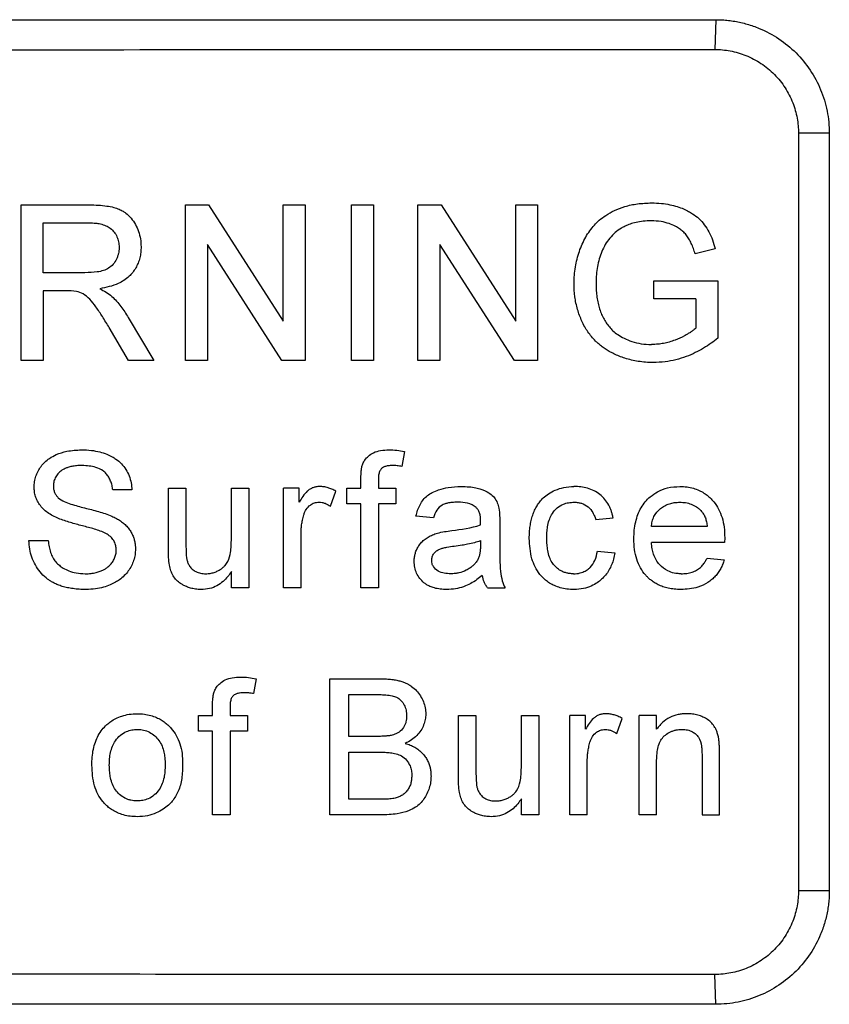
# Model space of a CAD drawing. Header units: millimetres. Extents: x -1111 to 1147, y -743 to 1146.
# Tile 150 of 203: x 786 to 808, y 135 to 161. Entities that reach past the tile are written whole.
import ezdxf

# ---------------------------------------------------------------- set-up
doc = ezdxf.new("R2010")
doc.units = ezdxf.units.MM

msp = doc.modelspace()

# ---------------------------------------------------------------- linework, layer by layer
at = {"color": 7, "linetype": 'Continuous', "lineweight": 25}
for p, q in [((750.579, 160.777), (804.546, 160.777)), ((804.546, 160.777), (804.518, 159.991)), ((806.73, 157.777), (806.73, 137.777)), ((807.544, 157.777), (806.73, 157.777)), ((807.544, 157.777), (807.544, 137.777)), ((786.213, 155.886), (787.996, 155.886)), ((786.213, 151.777), (786.213, 155.886)), ((790.546, 155.886), (791.159, 155.886)), ((790.546, 151.777), (790.546, 155.886)), ((791.159, 155.886), (793.128, 152.82)), ((793.128, 152.82), (793.128, 155.886)), ((793.128, 155.886), (793.707, 155.886)), ((793.707, 155.886), (793.707, 151.777)), ((794.932, 151.777), (794.932, 155.886)), ((794.932, 155.886), (795.511, 155.886)), ((795.511, 155.886), (795.511, 151.777)), ((796.683, 151.777), (796.683, 155.886)), ((796.683, 155.886), (797.296, 155.886)), ((797.296, 155.886), (799.265, 152.82)), ((799.265, 152.82), (799.265, 155.886)), ((799.265, 155.886), (799.844, 155.886)), ((799.844, 155.886), (799.844, 151.777)), ((786.793, 155.412), (788.018, 155.412)), ((786.793, 154.095), (786.793, 155.412)), ((793.095, 151.777), (791.126, 154.843)), ((791.126, 154.843), (791.126, 151.777)), ((799.232, 151.777), (797.263, 154.843)), ((797.263, 154.843), (797.263, 151.777)), ((804.531, 154.728), (804.001, 154.595)), ((787.894, 154.095), (786.793, 154.095)), ((802.913, 153.884), (804.598, 153.884)), ((802.913, 153.41), (802.913, 153.884)), ((804.598, 153.884), (804.598, 152.364)), ((787.386, 153.621), (786.793, 153.621)), ((786.793, 153.621), (786.793, 151.777)), ((804.019, 153.41), (802.913, 153.41)), ((804.019, 153.41), (804.019, 152.631)), ((789.037, 152.911), (789.711, 151.777)), ((789.047, 151.777), (788.535, 152.645)), ((786.793, 151.777), (786.213, 151.777)), ((789.711, 151.777), (789.047, 151.777)), ((791.126, 151.777), (790.546, 151.777)), ((793.707, 151.777), (793.095, 151.777)), ((795.511, 151.777), (794.932, 151.777)), ((797.263, 151.777), (796.683, 151.777)), ((799.844, 151.777), (799.232, 151.777)), ((796.328, 149.373), (796.262, 148.981)), ((795.179, 148.404), (795.179, 148.672)), ((795.64, 148.627), (795.64, 148.404)), ((789.135, 148.358), (788.628, 148.358)), ((790.098, 146.785), (790.098, 148.404)), ((790.098, 148.404), (790.559, 148.404)), ((790.559, 148.404), (790.559, 146.975)), ((791.758, 147.024), (791.758, 148.404)), ((791.758, 148.404), (792.219, 148.404)), ((792.219, 148.404), (792.219, 145.777)), ((793.137, 145.777), (793.137, 148.404)), ((793.552, 148.404), (793.137, 148.404)), ((793.552, 148.038), (793.552, 148.404)), ((794.376, 147.928), (794.52, 148.327)), ((794.81, 147.99), (794.81, 148.404)), ((794.81, 148.404), (795.179, 148.404)), ((795.64, 148.404), (796.101, 148.404)), ((796.101, 148.404), (796.101, 147.99)), ((795.179, 147.99), (794.81, 147.99)), ((795.179, 145.777), (795.179, 147.99)), ((796.101, 147.99), (795.64, 147.99)), ((795.64, 147.99), (795.64, 145.777)), ((797.093, 147.621), (796.632, 147.667)), ((798.845, 147.48), (798.845, 146.918)), ((801.376, 147.575), (801.837, 147.621)), ((793.598, 145.777), (793.598, 147.173)), ((804.322, 147.39), (802.847, 147.39)), ((786.415, 147.022), (786.922, 147.022)), ((798.338, 147.022), (798.335, 146.888)), ((804.781, 146.975), (802.847, 146.975)), ((804.783, 147.094), (804.781, 146.975)), ((801.422, 146.745), (801.883, 146.699)), ((804.317, 146.561), (804.768, 146.514)), ((791.758, 145.777), (791.758, 146.206)), ((792.219, 145.777), (791.758, 145.777)), ((793.598, 145.777), (793.137, 145.777)), ((795.64, 145.777), (795.179, 145.777)), ((798.522, 145.777), (798.983, 145.777)), ((792.412, 143.373), (792.346, 142.981)), ((794.355, 139.777), (794.355, 143.373)), ((794.355, 143.373), (795.701, 143.373)), ((794.862, 142.958), (795.547, 142.958)), ((794.862, 141.851), (794.862, 142.958)), ((791.263, 142.404), (791.263, 142.672)), ((791.724, 142.627), (791.724, 142.404)), ((790.894, 141.99), (790.894, 142.404)), ((790.894, 142.404), (791.263, 142.404)), ((791.724, 142.404), (792.185, 142.404)), ((792.185, 142.404), (792.185, 141.99)), ((797.754, 140.785), (797.754, 142.404)), ((797.754, 142.404), (798.215, 142.404)), ((798.215, 142.404), (798.215, 140.975)), ((799.414, 141.024), (799.414, 142.404)), ((799.414, 142.404), (799.875, 142.404)), ((799.875, 142.404), (799.875, 139.777)), ((801.107, 142.404), (800.692, 142.404)), ((800.692, 139.777), (800.692, 142.404)), ((801.107, 142.038), (801.107, 142.404)), ((801.931, 141.928), (802.075, 142.327)), ((802.524, 139.777), (802.524, 142.404)), ((802.985, 142.404), (802.524, 142.404)), ((802.985, 142.038), (802.985, 142.404)), ((791.263, 141.99), (790.894, 141.99)), ((791.263, 139.777), (791.263, 141.99)), ((792.185, 141.99), (791.724, 141.99)), ((791.724, 141.99), (791.724, 139.777)), ((795.603, 141.851), (794.862, 141.851)), ((794.862, 141.436), (795.655, 141.436)), ((794.862, 140.192), (794.862, 141.436)), ((802.985, 139.777), (802.985, 141.186)), ((804.184, 141.346), (804.184, 139.777)), ((804.645, 139.777), (804.645, 141.385)), ((801.153, 139.777), (801.153, 141.173)), ((795.713, 140.192), (794.862, 140.192)), ((799.414, 139.777), (799.414, 140.206)), ((791.724, 139.777), (791.263, 139.777)), ((795.705, 139.777), (794.355, 139.777)), ((799.875, 139.777), (799.414, 139.777)), ((801.153, 139.777), (800.692, 139.777)), ((802.985, 139.777), (802.524, 139.777)), ((804.184, 139.777), (804.645, 139.777)), ((807.544, 137.777), (806.73, 137.777)), ((804.546, 134.777), (804.518, 135.563)), ((804.546, 134.777), (750.579, 134.777))]:
    msp.add_line(p, q, dxfattribs=at)
for points, knots in [([(804.546, 160.777), (804.602, 160.776), (804.715, 160.774), (804.883, 160.76), (805.049, 160.737), (805.213, 160.704), (805.375, 160.662), (805.536, 160.61), (805.824, 160.5), (806.222, 160.289), (806.678, 159.912), (807.054, 159.457), (807.286, 159.022), (807.418, 158.652), (807.49, 158.366), (807.535, 158.073), (807.541, 157.875), (807.544, 157.777)], [0, 0, 0, 0, 0.0360134, 0.0717479, 0.107316, 0.1428317, 0.1784095, 0.2141633, 0.2502053, 0.3749544, 0.4998216, 0.6245153, 0.7493262, 0.8115972, 0.8742244, 0.9372007, 1, 1, 1, 1]), ([(750.55, 159.963), (759.544, 159.963), (777.533, 159.977), (795.523, 159.991), (804.518, 159.991)], [0, 0, 0, 0, 0.499959, 1, 1, 1, 1]), ([(804.518, 159.991), (804.655, 159.991), (804.937, 159.964), (805.28, 159.864), (805.548, 159.741), (805.743, 159.625), (805.927, 159.489), (806.152, 159.283), (806.388, 158.988), (806.589, 158.594), (806.705, 158.186), (806.73, 157.91), (806.73, 157.777)], [0, 0, 0, 0, 0.118429, 0.24295, 0.307275, 0.372579, 0.438535, 0.504795, 0.635086, 0.762509, 0.884738, 1, 1, 1, 1]), ([(787.996, 155.886), (788.081, 155.885), (788.24, 155.884), (788.459, 155.86), (788.643, 155.827), (788.787, 155.778), (788.893, 155.725), (789.004, 155.652), (789.117, 155.538), (789.23, 155.373), (789.312, 155.187), (789.367, 154.987), (789.372, 154.848), (789.374, 154.778)], [0, 0, 0, 0, 0.125543, 0.234356, 0.326181, 0.401424, 0.459556, 0.50084, 0.597319, 0.695088, 0.795047, 0.896697, 1, 1, 1, 1]), ([(800.805, 153.812), (800.807, 153.885), (800.81, 154.031), (800.837, 154.246), (800.882, 154.456), (800.942, 154.658), (801.017, 154.851), (801.109, 155.033), (801.217, 155.202), (801.337, 155.352), (801.477, 155.492), (801.653, 155.622), (801.879, 155.748), (802.158, 155.853), (802.49, 155.926), (802.729, 155.934), (802.855, 155.939)], [0, 0, 0, 0, 0.065976, 0.130934, 0.194959, 0.258058, 0.320121, 0.381089, 0.44106, 0.500211, 0.553379, 0.618988, 0.696175, 0.785262, 0.886607, 1, 1, 1, 1]), ([(802.855, 155.939), (802.94, 155.937), (803.102, 155.932), (803.328, 155.898), (803.524, 155.846), (803.689, 155.786), (803.823, 155.721), (803.961, 155.64), (804.107, 155.529), (804.251, 155.365), (804.371, 155.173), (804.466, 154.959), (804.509, 154.806), (804.531, 154.728)], [0, 0, 0, 0, 0.113039, 0.214291, 0.303813, 0.381495, 0.447307, 0.501367, 0.593687, 0.689438, 0.789263, 0.892782, 1, 1, 1, 1]), ([(788.018, 155.412), (788.07, 155.411), (788.165, 155.408), (788.31, 155.386), (788.443, 155.344), (788.569, 155.273), (788.669, 155.172), (788.743, 155.048), (788.789, 154.91), (788.793, 154.814), (788.795, 154.766)], [0, 0, 0, 0, 0.136324, 0.249158, 0.382759, 0.499765, 0.62353, 0.749951, 0.875125, 1, 1, 1, 1]), ([(802.844, 155.465), (802.772, 155.463), (802.637, 155.459), (802.449, 155.429), (802.29, 155.383), (802.162, 155.329), (802.027, 155.259), (801.885, 155.159), (801.745, 155.009), (801.624, 154.842), (801.567, 154.716), (801.538, 154.653)], [0, 0, 0, 0, 0.131447, 0.247311, 0.347405, 0.432029, 0.501272, 0.624359, 0.748461, 0.873819, 1, 1, 1, 1]), ([(804.001, 154.595), (803.986, 154.642), (803.957, 154.736), (803.904, 154.869), (803.84, 154.989), (803.768, 155.096), (803.684, 155.183), (803.587, 155.259), (803.465, 155.331), (803.302, 155.4), (803.09, 155.455), (802.931, 155.461), (802.844, 155.465)], [0, 0, 0, 0, 0.0951259, 0.185394, 0.2715131, 0.3531618, 0.4293094, 0.5008325, 0.5864575, 0.6984769, 0.8362378, 1, 1, 1, 1]), ([(788.795, 154.766), (788.794, 154.736), (788.791, 154.683), (788.779, 154.603), (788.757, 154.529), (788.716, 154.429), (788.644, 154.315), (788.524, 154.211), (788.377, 154.146), (788.166, 154.102), (788.001, 154.098), (787.894, 154.095)], [0, 0, 0, 0, 0.069222, 0.124698, 0.187471, 0.249959, 0.37735, 0.499437, 0.614301, 0.749528, 1, 1, 1, 1]), ([(789.374, 154.778), (789.373, 154.729), (789.37, 154.631), (789.344, 154.487), (789.299, 154.349), (789.236, 154.221), (789.157, 154.103), (789.015, 153.948), (788.732, 153.762), (788.451, 153.706), (788.285, 153.673)], [0, 0, 0, 0, 0.085951, 0.171102, 0.255363, 0.338598, 0.421048, 0.503302, 0.704897, 1, 1, 1, 1]), ([(801.538, 154.653), (801.514, 154.589), (801.466, 154.459), (801.42, 154.256), (801.39, 154.046), (801.387, 153.904), (801.385, 153.833)], [0, 0, 0, 0, 0.245151, 0.493538, 0.745146, 1, 1, 1, 1]), ([(788.285, 153.673), (788.341, 153.645), (788.398, 153.616), (788.506, 153.551), (788.556, 153.512), (788.604, 153.471)], [0, 0, 0, 0, 0.5, 0.5, 1, 1, 1, 1]), ([(802.9, 151.724), (802.831, 151.726), (802.697, 151.728), (802.502, 151.752), (802.321, 151.787), (802.153, 151.833), (801.999, 151.888), (801.86, 151.95), (801.736, 152.015), (801.626, 152.084), (801.53, 152.153), (801.448, 152.222), (801.321, 152.34), (801.162, 152.529), (801.004, 152.814), (800.89, 153.127), (800.817, 153.463), (800.809, 153.695), (800.805, 153.812)], [0, 0, 0, 0, 0.062197, 0.12094, 0.176332, 0.228547, 0.277445, 0.322967, 0.365111, 0.403908, 0.439403, 0.471601, 0.500481, 0.595036, 0.69224, 0.792139, 0.894736, 1, 1, 1, 1]), ([(801.385, 153.833), (801.385, 153.775), (801.387, 153.66), (801.404, 153.492), (801.429, 153.33), (801.467, 153.176), (801.517, 153.031), (801.578, 152.896), (801.651, 152.774), (801.735, 152.662), (801.836, 152.556), (801.966, 152.453), (802.134, 152.356), (802.34, 152.273), (802.583, 152.21), (802.759, 152.202), (802.852, 152.198)], [0, 0, 0, 0, 0.07011, 0.138063, 0.203834, 0.267446, 0.32881, 0.387988, 0.445234, 0.500331, 0.555562, 0.621792, 0.699404, 0.788588, 0.888742, 1, 1, 1, 1]), ([(788.535, 152.645), (788.475, 152.743), (788.363, 152.928), (788.195, 153.182), (788.035, 153.392), (787.86, 153.539), (787.731, 153.582), (787.672, 153.602)], [0, 0, 0, 0, 0.261175, 0.491779, 0.692051, 0.860912, 1, 1, 1, 1]), ([(788.604, 153.471), (788.646, 153.43), (788.689, 153.388), (788.768, 153.3), (788.805, 153.254), (788.913, 153.113), (788.976, 153.013), (789.037, 152.911)], [0, 0, 0, 0, 0.25, 0.25, 0.5, 0.5, 1, 1, 1, 1]), ([(804.019, 152.631), (803.993, 152.61), (803.947, 152.57), (803.875, 152.518), (803.8, 152.473), (803.668, 152.4), (803.507, 152.326), (803.322, 152.263), (803.174, 152.227), (803.017, 152.206), (802.911, 152.201), (802.852, 152.198)], [0, 0, 0, 0, 0.080002, 0.143217, 0.209724, 0.285681, 0.500118, 0.627042, 0.748711, 0.860409, 1, 1, 1, 1]), ([(804.598, 152.364), (804.54, 152.319), (804.419, 152.227), (804.223, 152.098), (804.003, 151.979), (803.759, 151.875), (803.493, 151.792), (803.204, 151.734), (803.003, 151.728), (802.9, 151.724)], [0, 0, 0, 0, 0.119117, 0.246153, 0.381134, 0.523979, 0.674694, 0.833401, 1, 1, 1, 1]), ([(786.553, 148.434), (786.555, 148.482), (786.559, 148.579), (786.595, 148.721), (786.653, 148.858), (786.732, 148.985), (786.833, 149.1), (786.965, 149.208), (787.161, 149.309), (787.445, 149.4), (787.673, 149.412), (787.801, 149.419)], [0, 0, 0, 0, 0.080859, 0.162851, 0.245924, 0.329975, 0.415008, 0.501158, 0.617222, 0.783466, 1, 1, 1, 1]), ([(787.801, 149.419), (787.889, 149.416), (788.053, 149.412), (788.276, 149.369), (788.459, 149.31), (788.6, 149.245), (788.733, 149.164), (788.86, 149.054), (788.978, 148.903), (789.063, 148.731), (789.12, 148.548), (789.13, 148.422), (789.135, 148.358)], [0, 0, 0, 0, 0.1378285, 0.2568816, 0.3570307, 0.4384103, 0.5010063, 0.6010648, 0.7009289, 0.800745, 0.9004878, 1, 1, 1, 1]), ([(795.228, 149.048), (795.244, 149.082), (795.28, 149.159), (795.378, 149.262), (795.519, 149.354), (795.707, 149.412), (795.845, 149.416), (795.919, 149.419)], [0, 0, 0, 0, 0.135405, 0.303372, 0.503238, 0.734962, 1, 1, 1, 1]), ([(795.919, 149.419), (795.988, 149.417), (796.056, 149.414), (796.193, 149.398), (796.26, 149.386), (796.328, 149.373)], [0, 0, 0, 0, 0.5, 0.5, 1, 1, 1, 1]), ([(787.822, 149.004), (787.772, 149.003), (787.679, 149.002), (787.553, 148.984), (787.451, 148.958), (787.374, 148.929), (787.291, 148.886), (787.201, 148.817), (787.119, 148.709), (787.068, 148.59), (787.063, 148.508), (787.06, 148.467)], [0, 0, 0, 0, 0.142866, 0.264818, 0.365375, 0.443651, 0.500071, 0.634592, 0.76381, 0.884561, 1, 1, 1, 1]), ([(788.628, 148.358), (788.623, 148.399), (788.613, 148.48), (788.575, 148.594), (788.525, 148.699), (788.457, 148.789), (788.349, 148.887), (788.137, 148.987), (787.943, 148.997), (787.822, 149.004)], [0, 0, 0, 0, 0.106293, 0.209819, 0.309953, 0.40699, 0.500972, 0.68727, 1, 1, 1, 1]), ([(795.179, 148.672), (795.18, 148.735), (795.181, 148.799), (795.191, 148.894), (795.195, 148.925), (795.208, 148.987), (795.218, 149.018), (795.228, 149.048)], [0, 0, 0, 0, 0.5, 0.5, 0.75, 0.75, 1, 1, 1, 1]), ([(796.004, 149.004), (795.967, 149.003), (795.9, 149.001), (795.814, 148.98), (795.753, 148.952), (795.705, 148.91), (795.667, 148.843), (795.642, 148.743), (795.641, 148.668), (795.64, 148.627)], [0, 0, 0, 0, 0.181172, 0.325675, 0.432497, 0.500889, 0.634724, 0.800777, 1, 1, 1, 1]), ([(796.262, 148.981), (796.219, 148.987), (796.177, 148.994), (796.091, 149.002), (796.048, 149.003), (796.004, 149.004)], [0, 0, 0, 0, 0.5, 0.5, 1, 1, 1, 1]), ([(787.06, 148.467), (787.061, 148.438), (787.064, 148.379), (787.089, 148.294), (787.129, 148.215), (787.169, 148.171), (787.189, 148.149)], [0, 0, 0, 0, 0.248412, 0.497737, 0.748343, 1, 1, 1, 1]), ([(787.084, 147.657), (787.036, 147.683), (786.941, 147.734), (786.816, 147.83), (786.714, 147.94), (786.636, 148.06), (786.587, 148.186), (786.557, 148.311), (786.554, 148.394), (786.553, 148.434)], [0, 0, 0, 0, 0.165185, 0.323088, 0.473006, 0.615344, 0.751493, 0.87941, 1, 1, 1, 1]), ([(794.088, 148.451), (794.056, 148.448), (793.997, 148.444), (793.911, 148.421), (793.833, 148.382), (793.738, 148.309), (793.643, 148.192), (793.582, 148.089), (793.552, 148.038)], [0, 0, 0, 0, 0.134203, 0.24952, 0.371843, 0.499623, 0.749277, 1, 1, 1, 1]), ([(794.52, 148.327), (794.483, 148.346), (794.415, 148.381), (794.309, 148.42), (794.201, 148.445), (794.126, 148.449), (794.088, 148.451)], [0, 0, 0, 0, 0.273707, 0.501196, 0.750604, 1, 1, 1, 1]), ([(796.632, 147.667), (796.645, 147.72), (796.671, 147.824), (796.735, 147.971), (796.822, 148.103), (796.931, 148.213), (797.07, 148.3), (797.254, 148.377), (797.509, 148.44), (797.709, 148.447), (797.823, 148.451)], [0, 0, 0, 0, 0.103582, 0.205559, 0.30546, 0.403772, 0.500843, 0.617223, 0.783464, 1, 1, 1, 1]), ([(797.823, 148.451), (797.895, 148.449), (798.026, 148.447), (798.202, 148.422), (798.336, 148.387), (798.462, 148.338), (798.588, 148.27), (798.707, 148.158), (798.784, 148.021), (798.81, 147.923), (798.822, 147.874)], [0, 0, 0, 0, 0.171001, 0.311295, 0.420857, 0.499936, 0.632508, 0.759116, 0.881764, 1, 1, 1, 1]), ([(799.624, 147.081), (799.625, 147.135), (799.627, 147.243), (799.644, 147.401), (799.672, 147.55), (799.712, 147.691), (799.762, 147.823), (799.824, 147.942), (799.899, 148.053), (799.998, 148.162), (800.134, 148.268), (800.317, 148.362), (800.544, 148.437), (800.713, 148.446), (800.803, 148.451)], [0, 0, 0, 0, 0.080335, 0.157706, 0.232032, 0.303568, 0.372347, 0.438021, 0.500565, 0.568351, 0.65255, 0.752155, 0.868173, 1, 1, 1, 1]), ([(801.837, 147.621), (801.83, 147.654), (801.817, 147.713), (801.792, 147.8), (801.76, 147.881), (801.708, 147.989), (801.623, 148.116), (801.492, 148.243), (801.337, 148.343), (801.166, 148.408), (800.986, 148.445), (800.864, 148.449), (800.803, 148.451)], [0, 0, 0, 0, 0.0691, 0.124523, 0.187023, 0.248206, 0.372504, 0.498571, 0.622772, 0.749355, 0.874598, 1, 1, 1, 1]), ([(802.386, 147.068), (802.387, 147.145), (802.391, 147.295), (802.427, 147.511), (802.486, 147.712), (802.571, 147.89), (802.681, 148.047), (802.825, 148.194), (803.021, 148.328), (803.287, 148.433), (803.491, 148.444), (803.6, 148.451)], [0, 0, 0, 0, 0.110771, 0.216259, 0.316376, 0.411289, 0.500851, 0.592825, 0.706661, 0.842284, 1, 1, 1, 1]), ([(803.6, 148.451), (803.663, 148.449), (803.783, 148.445), (803.954, 148.408), (804.104, 148.352), (804.233, 148.283), (804.339, 148.205), (804.426, 148.125), (804.526, 148.014), (804.632, 147.853), (804.72, 147.625), (804.776, 147.368), (804.78, 147.187), (804.783, 147.094)], [0, 0, 0, 0, 0.092481, 0.178065, 0.256717, 0.328398, 0.39321, 0.451214, 0.502298, 0.613388, 0.733397, 0.862253, 1, 1, 1, 1]), ([(787.189, 148.149), (787.284, 148.068), (787.405, 148.025), (787.643, 147.947), (787.764, 147.915), (788.007, 147.855), (788.128, 147.823), (788.369, 147.755), (788.488, 147.715), (788.603, 147.667)], [0, 0, 0, 0, 0.25, 0.25, 0.5, 0.5, 0.75, 0.75, 1, 1, 1, 1]), ([(793.669, 147.699), (793.679, 147.727), (793.697, 147.777), (793.746, 147.872), (793.829, 147.959), (793.929, 148.013), (794.008, 148.031), (794.048, 148.034), (794.07, 148.036)], [0, 0, 0, 0, 0.157075, 0.28404, 0.56951, 0.783653, 0.882278, 1, 1, 1, 1]), ([(794.07, 148.036), (794.098, 148.034), (794.153, 148.031), (794.229, 148.009), (794.304, 147.974), (794.35, 147.944), (794.376, 147.928)], [0, 0, 0, 0, 0.25107, 0.500165, 0.721674, 1, 1, 1, 1]), ([(797.74, 148.036), (797.688, 148.035), (797.596, 148.033), (797.475, 148.013), (797.389, 147.989), (797.284, 147.942), (797.164, 147.825), (797.118, 147.692), (797.093, 147.621)], [0, 0, 0, 0, 0.18321, 0.32774, 0.434358, 0.501492, 0.734645, 1, 1, 1, 1]), ([(798.219, 147.897), (798.153, 147.95), (798.074, 147.987), (797.91, 148.029), (797.825, 148.034), (797.74, 148.036)], [0, 0, 0, 0, 0.5, 0.5, 1, 1, 1, 1]), ([(800.085, 147.093), (800.087, 147.155), (800.09, 147.266), (800.112, 147.437), (800.155, 147.594), (800.232, 147.753), (800.353, 147.891), (800.507, 147.982), (800.661, 148.029), (800.758, 148.034), (800.806, 148.036)], [0, 0, 0, 0, 0.137661, 0.249181, 0.383049, 0.499499, 0.642602, 0.784991, 0.892496, 1, 1, 1, 1]), ([(800.806, 148.036), (800.843, 148.034), (800.909, 148.03), (801.038, 148.002), (801.184, 147.922), (801.29, 147.795), (801.345, 147.674), (801.365, 147.611), (801.376, 147.575)], [0, 0, 0, 0, 0.137856, 0.249415, 0.499318, 0.749555, 0.858241, 1, 1, 1, 1]), ([(802.847, 147.39), (802.852, 147.436), (802.863, 147.527), (802.927, 147.699), (803.046, 147.844), (803.198, 147.946), (803.322, 147.999), (803.457, 148.029), (803.549, 148.033), (803.598, 148.036)], [0, 0, 0, 0, 0.124876, 0.250055, 0.498467, 0.622377, 0.7489, 0.86507, 1, 1, 1, 1]), ([(803.598, 148.036), (803.649, 148.034), (803.752, 148.029), (803.901, 147.988), (804.014, 147.932), (804.095, 147.87), (804.132, 147.835), (804.153, 147.815)], [0, 0, 0, 0, 0.25091, 0.500079, 0.749816, 0.860894, 1, 1, 1, 1]), ([(793.598, 147.173), (793.599, 147.221), (793.601, 147.31), (793.613, 147.44), (793.635, 147.567), (793.657, 147.653), (793.669, 147.699)], [0, 0, 0, 0, 0.271542, 0.5004, 0.732871, 1, 1, 1, 1]), ([(798.338, 147.544), (798.337, 147.581), (798.335, 147.651), (798.314, 147.75), (798.278, 147.835), (798.238, 147.877), (798.219, 147.897)], [0, 0, 0, 0, 0.287218, 0.550052, 0.787318, 1, 1, 1, 1]), ([(804.153, 147.815), (804.166, 147.8), (804.192, 147.771), (804.225, 147.724), (804.251, 147.674), (804.279, 147.606), (804.305, 147.51), (804.316, 147.433), (804.322, 147.39)], [0, 0, 0, 0, 0.133767, 0.24869, 0.367173, 0.497543, 0.721846, 1, 1, 1, 1]), ([(788.337, 147.258), (788.235, 147.3), (788.129, 147.33), (787.918, 147.388), (787.811, 147.415), (787.6, 147.472), (787.494, 147.502), (787.285, 147.57), (787.182, 147.608), (787.084, 147.657)], [0, 0, 0, 0, 0.25, 0.25, 0.5, 0.5, 0.75, 0.75, 1, 1, 1, 1]), ([(788.603, 147.667), (788.643, 147.648), (788.723, 147.61), (788.833, 147.542), (788.932, 147.466), (789.017, 147.381), (789.088, 147.288), (789.143, 147.191), (789.184, 147.091), (789.21, 146.991), (789.225, 146.893), (789.226, 146.829), (789.227, 146.798)], [0, 0, 0, 0, 0.117277, 0.230745, 0.340362, 0.446114, 0.547899, 0.645927, 0.740222, 0.830695, 0.917271, 1, 1, 1, 1]), ([(788.72, 146.773), (788.718, 146.809), (788.713, 146.886), (788.672, 147.001), (788.592, 147.109), (788.476, 147.197), (788.384, 147.237), (788.337, 147.258)], [0, 0, 0, 0, 0.164434, 0.346618, 0.546474, 0.76412, 1, 1, 1, 1]), ([(796.586, 146.473), (796.587, 146.505), (796.588, 146.57), (796.607, 146.668), (796.641, 146.768), (796.691, 146.866), (796.759, 146.96), (796.845, 147.046), (796.951, 147.117), (797.068, 147.177), (797.153, 147.205), (797.197, 147.219)], [0, 0, 0, 0, 0.090725, 0.186532, 0.287503, 0.393419, 0.504561, 0.620726, 0.74199, 0.868505, 1, 1, 1, 1]), ([(797.197, 147.219), (797.259, 147.235), (797.321, 147.249), (797.448, 147.269), (797.512, 147.277), (797.575, 147.285)], [0, 0, 0, 0, 0.5, 0.5, 1, 1, 1, 1]), ([(787.921, 145.731), (787.861, 145.732), (787.747, 145.733), (787.583, 145.75), (787.433, 145.776), (787.3, 145.81), (787.182, 145.852), (787.081, 145.897), (786.996, 145.945), (786.926, 145.991), (786.826, 146.067), (786.704, 146.19), (786.578, 146.375), (786.486, 146.58), (786.428, 146.797), (786.419, 146.947), (786.415, 147.022)], [0, 0, 0, 0, 0.07981, 0.15364, 0.221417, 0.283029, 0.338547, 0.388115, 0.431836, 0.469454, 0.500881, 0.600142, 0.699738, 0.799744, 0.899822, 1, 1, 1, 1]), ([(786.922, 147.022), (786.929, 146.967), (786.942, 146.862), (786.984, 146.712), (787.04, 146.575), (787.119, 146.459), (787.215, 146.367), (787.33, 146.287), (787.478, 146.214), (787.673, 146.156), (787.819, 146.149), (787.899, 146.146)], [0, 0, 0, 0, 0.11141, 0.217235, 0.318219, 0.412762, 0.501702, 0.588336, 0.700535, 0.837647, 1, 1, 1, 1]), ([(790.559, 146.975), (790.56, 146.898), (790.561, 146.821), (790.566, 146.667), (790.57, 146.59), (790.586, 146.514)], [0, 0, 0, 0, 0.5, 0.5, 1, 1, 1, 1]), ([(791.083, 146.146), (791.123, 146.148), (791.199, 146.151), (791.306, 146.179), (791.399, 146.218), (791.477, 146.264), (791.542, 146.313), (791.592, 146.364), (791.674, 146.467), (791.751, 146.692), (791.755, 146.902), (791.758, 147.024)], [0, 0, 0, 0, 0.094444, 0.181306, 0.260932, 0.332879, 0.396927, 0.453224, 0.502033, 0.709764, 1, 1, 1, 1]), ([(797.644, 146.878), (797.712, 146.887), (797.829, 146.903), (798.009, 146.934), (798.173, 146.969), (798.286, 147.005), (798.338, 147.022)], [0, 0, 0, 0, 0.290844, 0.500224, 0.771454, 1, 1, 1, 1]), ([(798.845, 146.918), (798.846, 146.789), (798.847, 146.553), (798.855, 146.231), (798.897, 145.974), (798.957, 145.836), (798.983, 145.777)], [0, 0, 0, 0, 0.333479, 0.611318, 0.833117, 1, 1, 1, 1]), ([(800.804, 145.731), (800.74, 145.733), (800.618, 145.737), (800.444, 145.772), (800.293, 145.828), (800.164, 145.896), (800.058, 145.972), (799.973, 146.05), (799.823, 146.22), (799.652, 146.562), (799.634, 146.899), (799.624, 147.081)], [0, 0, 0, 0, 0.094497, 0.181459, 0.260923, 0.332781, 0.397041, 0.453793, 0.503087, 0.73261, 1, 1, 1, 1]), ([(800.788, 146.146), (800.753, 146.147), (800.69, 146.15), (800.596, 146.167), (800.508, 146.198), (800.409, 146.25), (800.309, 146.33), (800.217, 146.447), (800.15, 146.593), (800.11, 146.752), (800.09, 146.921), (800.087, 147.033), (800.085, 147.093)], [0, 0, 0, 0, 0.077641, 0.142438, 0.214315, 0.285486, 0.392228, 0.500039, 0.61679, 0.750067, 0.865197, 1, 1, 1, 1]), ([(803.625, 145.731), (803.567, 145.732), (803.456, 145.735), (803.297, 145.762), (803.154, 145.8), (803.028, 145.853), (802.921, 145.914), (802.831, 145.978), (802.758, 146.043), (802.661, 146.143), (802.55, 146.299), (802.453, 146.53), (802.394, 146.791), (802.388, 146.974), (802.386, 147.068)], [0, 0, 0, 0, 0.083804, 0.161592, 0.233331, 0.298923, 0.35848, 0.411995, 0.459444, 0.500816, 0.613769, 0.73461, 0.863318, 1, 1, 1, 1]), ([(803.632, 146.146), (803.599, 146.147), (803.538, 146.15), (803.418, 146.167), (803.248, 146.227), (803.08, 146.351), (802.965, 146.512), (802.902, 146.654), (802.864, 146.811), (802.853, 146.917), (802.847, 146.975)], [0, 0, 0, 0, 0.078305, 0.142639, 0.285765, 0.499179, 0.620647, 0.749076, 0.862751, 1, 1, 1, 1]), ([(787.899, 146.146), (787.951, 146.147), (788.048, 146.149), (788.182, 146.175), (788.292, 146.209), (788.38, 146.247), (788.464, 146.296), (788.547, 146.362), (788.624, 146.453), (788.677, 146.556), (788.714, 146.663), (788.718, 146.737), (788.72, 146.773)], [0, 0, 0, 0, 0.13517, 0.252869, 0.352871, 0.435446, 0.500722, 0.606227, 0.708556, 0.808754, 0.905897, 1, 1, 1, 1]), ([(789.227, 146.798), (789.225, 146.747), (789.22, 146.646), (789.182, 146.497), (789.123, 146.352), (789.04, 146.216), (788.934, 146.092), (788.819, 145.995), (788.694, 145.915), (788.554, 145.846), (788.376, 145.785), (788.161, 145.738), (788.004, 145.733), (787.921, 145.731)], [0, 0, 0, 0, 0.07975, 0.161091, 0.243916, 0.328248, 0.414422, 0.501857, 0.567716, 0.65053, 0.750459, 0.866941, 1, 1, 1, 1]), ([(790.124, 146.371), (790.113, 146.439), (790.105, 146.508), (790.099, 146.646), (790.099, 146.715), (790.098, 146.785)], [0, 0, 0, 0, 0.5, 0.5, 1, 1, 1, 1]), ([(797.047, 146.499), (797.048, 146.517), (797.05, 146.549), (797.06, 146.597), (797.08, 146.64), (797.114, 146.694), (797.173, 146.754), (797.257, 146.799), (797.351, 146.828), (797.478, 146.856), (797.579, 146.87), (797.644, 146.878)], [0, 0, 0, 0, 0.067802, 0.124599, 0.184248, 0.249781, 0.370974, 0.499615, 0.60973, 0.749796, 1, 1, 1, 1]), ([(798.335, 146.888), (798.334, 146.853), (798.333, 146.79), (798.325, 146.711), (798.314, 146.653), (798.3, 146.592), (798.28, 146.551), (798.267, 146.523)], [0, 0, 0, 0, 0.27857, 0.501285, 0.637382, 0.750722, 1, 1, 1, 1]), ([(800.788, 146.146), (800.819, 146.146), (800.878, 146.148), (800.961, 146.164), (801.034, 146.187), (801.097, 146.215), (801.15, 146.247), (801.194, 146.279), (801.274, 146.352), (801.373, 146.504), (801.405, 146.661), (801.422, 146.745)], [0, 0, 0, 0, 0.095413, 0.1829966, 0.2626166, 0.3344292, 0.3984873, 0.4546709, 0.5029489, 0.7354585, 1, 1, 1, 1]), ([(801.883, 146.699), (801.873, 146.644), (801.854, 146.535), (801.8, 146.38), (801.73, 146.237), (801.641, 146.108), (801.537, 145.998), (801.412, 145.899), (801.253, 145.811), (801.045, 145.743), (800.888, 145.735), (800.804, 145.731)], [0, 0, 0, 0, 0.104886, 0.207453, 0.307577, 0.405331, 0.500899, 0.592127, 0.705624, 0.841516, 1, 1, 1, 1]), ([(790.586, 146.514), (790.594, 146.487), (790.61, 146.429), (790.657, 146.344), (790.727, 146.262), (790.825, 146.196), (790.948, 146.153), (791.037, 146.148), (791.083, 146.146)], [0, 0, 0, 0, 0.1269235, 0.2697556, 0.4289204, 0.6028678, 0.7934529, 1, 1, 1, 1]), ([(797.446, 145.731), (797.387, 145.732), (797.277, 145.734), (797.128, 145.766), (797.006, 145.807), (796.913, 145.857), (796.82, 145.924), (796.726, 146.021), (796.643, 146.159), (796.593, 146.313), (796.588, 146.42), (796.586, 146.473)], [0, 0, 0, 0, 0.137387, 0.256415, 0.356581, 0.437837, 0.500581, 0.625404, 0.75016, 0.874948, 1, 1, 1, 1]), ([(797.551, 146.146), (797.494, 146.148), (797.379, 146.152), (797.213, 146.207), (797.103, 146.306), (797.052, 146.412), (797.049, 146.47), (797.047, 146.499)], [0, 0, 0, 0, 0.249221, 0.499051, 0.748326, 0.873948, 1, 1, 1, 1]), ([(798.267, 146.523), (798.248, 146.493), (798.211, 146.433), (798.138, 146.358), (798.054, 146.294), (797.933, 146.221), (797.8, 146.172), (797.661, 146.15), (797.59, 146.147), (797.551, 146.146)], [0, 0, 0, 0, 0.124815, 0.248983, 0.36761, 0.499794, 0.749637, 0.861895, 1, 1, 1, 1]), ([(804.768, 146.514), (804.756, 146.475), (804.732, 146.396), (804.678, 146.284), (804.613, 146.177), (804.535, 146.079), (804.444, 145.991), (804.297, 145.882), (804.028, 145.755), (803.777, 145.74), (803.625, 145.731)], [0, 0, 0, 0, 0.0821883, 0.1649338, 0.2481548, 0.3319502, 0.4162597, 0.5010677, 0.6970042, 1, 1, 1, 1]), ([(803.632, 146.146), (803.682, 146.148), (803.78, 146.151), (803.919, 146.184), (804.04, 146.236), (804.14, 146.307), (804.217, 146.389), (804.274, 146.475), (804.303, 146.533), (804.317, 146.561)], [0, 0, 0, 0, 0.1775048, 0.3436985, 0.4974508, 0.6394082, 0.7710418, 0.8914222, 1, 1, 1, 1]), ([(790.959, 145.731), (790.909, 145.733), (790.815, 145.736), (790.685, 145.765), (790.576, 145.803), (790.488, 145.845), (790.397, 145.899), (790.303, 145.976), (790.219, 146.092), (790.158, 146.226), (790.136, 146.322), (790.124, 146.371)], [0, 0, 0, 0, 0.130065, 0.244932, 0.345046, 0.430253, 0.500071, 0.619144, 0.742364, 0.8696, 1, 1, 1, 1]), ([(791.758, 146.206), (791.728, 146.16), (791.664, 146.065), (791.538, 145.934), (791.378, 145.822), (791.18, 145.743), (791.035, 145.735), (790.959, 145.731)], [0, 0, 0, 0, 0.169189, 0.353856, 0.553508, 0.768949, 1, 1, 1, 1]), ([(798.384, 146.1), (798.336, 146.063), (798.239, 145.986), (798.075, 145.882), (797.887, 145.798), (797.674, 145.74), (797.523, 145.734), (797.446, 145.731)], [0, 0, 0, 0, 0.174797, 0.362221, 0.561951, 0.774724, 1, 1, 1, 1]), ([(798.522, 145.777), (798.505, 145.801), (798.487, 145.825), (798.457, 145.876), (798.444, 145.902), (798.41, 145.984), (798.395, 146.041), (798.384, 146.1)], [0, 0, 0, 0, 0.25, 0.25, 0.5, 0.5, 1, 1, 1, 1]), ([(791.312, 143.048), (791.328, 143.082), (791.364, 143.159), (791.462, 143.262), (791.603, 143.354), (791.791, 143.412), (791.929, 143.416), (792.003, 143.419)], [0, 0, 0, 0, 0.135405, 0.303372, 0.503238, 0.734962, 1, 1, 1, 1]), ([(792.003, 143.419), (792.072, 143.417), (792.14, 143.414), (792.277, 143.398), (792.344, 143.386), (792.412, 143.373)], [0, 0, 0, 0, 0.5, 0.5, 1, 1, 1, 1]), ([(795.701, 143.373), (795.753, 143.372), (795.852, 143.371), (795.993, 143.357), (796.119, 143.338), (796.23, 143.311), (796.324, 143.279), (796.403, 143.243), (796.466, 143.207), (796.55, 143.151), (796.652, 143.061), (796.755, 142.922), (796.831, 142.769), (796.883, 142.607), (796.888, 142.496), (796.891, 142.44)], [0, 0, 0, 0, 0.091197, 0.174168, 0.249005, 0.315784, 0.374335, 0.424772, 0.467117, 0.501306, 0.603433, 0.704233, 0.804335, 0.90286, 1, 1, 1, 1]), ([(791.263, 142.672), (791.263, 142.735), (791.265, 142.799), (791.275, 142.894), (791.279, 142.925), (791.292, 142.987), (791.302, 143.018), (791.312, 143.048)], [0, 0, 0, 0, 0.5, 0.5, 0.75, 0.75, 1, 1, 1, 1]), ([(792.088, 143.004), (792.051, 143.003), (791.984, 143.001), (791.898, 142.98), (791.837, 142.952), (791.789, 142.91), (791.751, 142.843), (791.726, 142.743), (791.725, 142.668), (791.724, 142.627)], [0, 0, 0, 0, 0.181172, 0.325675, 0.432497, 0.500889, 0.634724, 0.800777, 1, 1, 1, 1]), ([(792.346, 142.981), (792.303, 142.987), (792.261, 142.994), (792.175, 143.002), (792.132, 143.003), (792.088, 143.004)], [0, 0, 0, 0, 0.5, 0.5, 1, 1, 1, 1]), ([(795.547, 142.958), (795.604, 142.957), (795.701, 142.956), (795.854, 142.948), (795.99, 142.93), (796.13, 142.89), (796.245, 142.806), (796.327, 142.684), (796.377, 142.542), (796.381, 142.445), (796.383, 142.396)], [0, 0, 0, 0, 0.145553, 0.249751, 0.393563, 0.499804, 0.620438, 0.749676, 0.874537, 1, 1, 1, 1]), ([(788.472, 142.162), (788.506, 142.19), (788.579, 142.25), (788.712, 142.328), (788.874, 142.396), (789.066, 142.443), (789.204, 142.448), (789.276, 142.451)], [0, 0, 0, 0, 0.151294, 0.326927, 0.526986, 0.751357, 1, 1, 1, 1]), ([(789.276, 142.451), (789.338, 142.448), (789.458, 142.444), (789.628, 142.41), (789.777, 142.357), (789.906, 142.291), (790.012, 142.217), (790.099, 142.141), (790.202, 142.033), (790.312, 141.875), (790.408, 141.65), (790.466, 141.396), (790.471, 141.219), (790.473, 141.127)], [0, 0, 0, 0, 0.092816, 0.178559, 0.25714, 0.328623, 0.393196, 0.450396, 0.500641, 0.614788, 0.73557, 0.864098, 1, 1, 1, 1]), ([(796.383, 142.396), (796.381, 142.341), (796.378, 142.259), (796.342, 142.155), (796.29, 142.058), (796.212, 141.978), (796.116, 141.924), (796.064, 141.905), (796.036, 141.894)], [0, 0, 0, 0, 0.24802, 0.369981, 0.498772, 0.748483, 0.8601, 1, 1, 1, 1]), ([(796.891, 142.44), (796.888, 142.393), (796.883, 142.295), (796.838, 142.148), (796.765, 142.003), (796.657, 141.869), (796.517, 141.753), (796.407, 141.696), (796.351, 141.667)], [0, 0, 0, 0, 0.142888, 0.295395, 0.457361, 0.628578, 0.809529, 1, 1, 1, 1]), ([(801.644, 142.451), (801.612, 142.448), (801.553, 142.444), (801.466, 142.421), (801.388, 142.382), (801.293, 142.309), (801.198, 142.192), (801.138, 142.089), (801.107, 142.038)], [0, 0, 0, 0, 0.1342032, 0.2495204, 0.3718431, 0.4996227, 0.7492767, 1, 1, 1, 1]), ([(802.075, 142.327), (802.038, 142.346), (801.971, 142.381), (801.864, 142.42), (801.757, 142.445), (801.682, 142.449), (801.644, 142.451)], [0, 0, 0, 0, 0.273707, 0.501196, 0.750604, 1, 1, 1, 1]), ([(803.785, 142.451), (803.742, 142.449), (803.664, 142.446), (803.509, 142.424), (803.327, 142.361), (803.167, 142.251), (803.059, 142.137), (803.012, 142.073), (802.985, 142.038)], [0, 0, 0, 0, 0.138121, 0.248777, 0.49818, 0.748037, 0.858944, 1, 1, 1, 1]), ([(804.621, 141.815), (804.612, 141.85), (804.597, 141.915), (804.565, 142.006), (804.518, 142.104), (804.445, 142.205), (804.335, 142.299), (804.208, 142.368), (804.073, 142.416), (803.93, 142.446), (803.834, 142.449), (803.785, 142.451)], [0, 0, 0, 0, 0.0928933, 0.1755427, 0.248734, 0.3755968, 0.4989933, 0.6213746, 0.7492554, 0.8741645, 1, 1, 1, 1]), ([(788.076, 141.091), (788.078, 141.162), (788.081, 141.303), (788.111, 141.509), (788.163, 141.702), (788.241, 141.878), (788.341, 142.036), (788.429, 142.12), (788.472, 142.162)], [0, 0, 0, 0, 0.182303, 0.35865, 0.528115, 0.690909, 0.848518, 1, 1, 1, 1]), ([(788.537, 141.092), (788.538, 141.149), (788.54, 141.261), (788.567, 141.428), (788.613, 141.592), (788.697, 141.749), (788.822, 141.888), (788.976, 141.98), (789.131, 142.029), (789.228, 142.033), (789.276, 142.036)], [0, 0, 0, 0, 0.125108, 0.249781, 0.375197, 0.500141, 0.642598, 0.785151, 0.892549, 1, 1, 1, 1]), ([(789.276, 142.036), (789.307, 142.034), (789.362, 142.032), (789.472, 142.015), (789.653, 141.947), (789.868, 141.756), (789.974, 141.499), (790.006, 141.279), (790.01, 141.168), (790.012, 141.106)], [0, 0, 0, 0, 0.068951, 0.125219, 0.25068, 0.499435, 0.749313, 0.860516, 1, 1, 1, 1]), ([(801.225, 141.699), (801.234, 141.727), (801.252, 141.777), (801.302, 141.872), (801.385, 141.959), (801.485, 142.013), (801.563, 142.031), (801.604, 142.034), (801.626, 142.036)], [0, 0, 0, 0, 0.157075, 0.28404, 0.56951, 0.783653, 0.882278, 1, 1, 1, 1]), ([(801.626, 142.036), (801.653, 142.034), (801.708, 142.031), (801.785, 142.009), (801.859, 141.974), (801.906, 141.944), (801.931, 141.928)], [0, 0, 0, 0, 0.25107, 0.500165, 0.721674, 1, 1, 1, 1]), ([(802.985, 141.186), (802.986, 141.242), (802.989, 141.344), (803.008, 141.501), (803.044, 141.646), (803.11, 141.785), (803.215, 141.896), (803.327, 141.962), (803.426, 142.001), (803.497, 142.022), (803.575, 142.033), (803.627, 142.035), (803.657, 142.036)], [0, 0, 0, 0, 0.136361, 0.247496, 0.383221, 0.496468, 0.616575, 0.748076, 0.809102, 0.873825, 0.927283, 1, 1, 1, 1]), ([(803.657, 142.036), (803.705, 142.033), (803.8, 142.028), (803.924, 141.98), (804.023, 141.913), (804.126, 141.796), (804.169, 141.643), (804.181, 141.478), (804.183, 141.394), (804.184, 141.346)], [0, 0, 0, 0, 0.1426105, 0.2857125, 0.3954016, 0.4997926, 0.7491913, 0.8535942, 1, 1, 1, 1]), ([(796.036, 141.894), (796.017, 141.888), (795.982, 141.878), (795.924, 141.869), (795.872, 141.863), (795.805, 141.856), (795.718, 141.852), (795.646, 141.852), (795.603, 141.851)], [0, 0, 0, 0, 0.135725, 0.24898, 0.40247, 0.499134, 0.708579, 1, 1, 1, 1]), ([(804.645, 141.385), (804.644, 141.426), (804.643, 141.498), (804.641, 141.61), (804.636, 141.713), (804.625, 141.784), (804.621, 141.815)], [0, 0, 0, 0, 0.290855, 0.500241, 0.778655, 1, 1, 1, 1]), ([(796.351, 141.667), (796.395, 141.653), (796.481, 141.625), (796.601, 141.566), (796.708, 141.495), (796.801, 141.41), (796.877, 141.317), (796.937, 141.217), (796.982, 141.114), (797.01, 141.01), (797.026, 140.907), (797.028, 140.84), (797.029, 140.807)], [0, 0, 0, 0, 0.11631, 0.229014, 0.337853, 0.443089, 0.544972, 0.643291, 0.737886, 0.828834, 0.916202, 1, 1, 1, 1]), ([(801.153, 141.173), (801.155, 141.221), (801.157, 141.31), (801.169, 141.44), (801.191, 141.567), (801.213, 141.653), (801.225, 141.699)], [0, 0, 0, 0, 0.271542, 0.5004, 0.732871, 1, 1, 1, 1]), ([(795.655, 141.436), (795.71, 141.435), (795.811, 141.433), (795.961, 141.421), (796.107, 141.397), (796.258, 141.339), (796.39, 141.229), (796.475, 141.089), (796.517, 140.947), (796.52, 140.858), (796.522, 140.814)], [0, 0, 0, 0, 0.13574, 0.247403, 0.370907, 0.49651, 0.639742, 0.783588, 0.891689, 1, 1, 1, 1]), ([(789.276, 139.731), (789.212, 139.733), (789.088, 139.737), (788.913, 139.773), (788.759, 139.828), (788.629, 139.896), (788.521, 139.973), (788.434, 140.051), (788.279, 140.22), (788.106, 140.566), (788.087, 140.907), (788.076, 141.091)], [0, 0, 0, 0, 0.094477, 0.1814, 0.260744, 0.332583, 0.396925, 0.453739, 0.502991, 0.73261, 1, 1, 1, 1]), ([(789.276, 140.146), (789.245, 140.147), (789.189, 140.149), (789.105, 140.162), (789.027, 140.186), (788.923, 140.232), (788.805, 140.311), (788.694, 140.438), (788.616, 140.589), (788.567, 140.744), (788.543, 140.915), (788.539, 141.028), (788.537, 141.092)], [0, 0, 0, 0, 0.068602, 0.124789, 0.187048, 0.250138, 0.37506, 0.499635, 0.618652, 0.749532, 0.858438, 1, 1, 1, 1]), ([(790.473, 141.127), (790.47, 140.997), (790.464, 140.75), (790.374, 140.41), (790.237, 140.177), (790.092, 140.026), (789.95, 139.918), (789.766, 139.82), (789.537, 139.744), (789.367, 139.735), (789.276, 139.731)], [0, 0, 0, 0, 0.187235, 0.354328, 0.500435, 0.570654, 0.655732, 0.755325, 0.870285, 1, 1, 1, 1]), ([(790.012, 141.106), (790.01, 141.043), (790.006, 140.93), (789.976, 140.705), (789.895, 140.483), (789.732, 140.299), (789.579, 140.203), (789.448, 140.162), (789.351, 140.149), (789.302, 140.147), (789.276, 140.146)], [0, 0, 0, 0, 0.137882, 0.249962, 0.499079, 0.64401, 0.784678, 0.892031, 0.942428, 1, 1, 1, 1]), ([(798.215, 140.975), (798.216, 140.898), (798.217, 140.821), (798.222, 140.667), (798.226, 140.59), (798.242, 140.514)], [0, 0, 0, 0, 0.5, 0.5, 1, 1, 1, 1]), ([(798.739, 140.146), (798.779, 140.148), (798.855, 140.151), (798.962, 140.179), (799.055, 140.218), (799.133, 140.264), (799.197, 140.313), (799.248, 140.364), (799.329, 140.467), (799.407, 140.692), (799.411, 140.902), (799.414, 141.024)], [0, 0, 0, 0, 0.094444, 0.181306, 0.260932, 0.332879, 0.396927, 0.453224, 0.502033, 0.709764, 1, 1, 1, 1]), ([(797.029, 140.807), (797.027, 140.753), (797.023, 140.645), (796.986, 140.487), (796.926, 140.337), (796.845, 140.2), (796.746, 140.075), (796.61, 139.967), (796.407, 139.866), (796.098, 139.788), (795.849, 139.781), (795.705, 139.777)], [0, 0, 0, 0, 0.0850902, 0.1696271, 0.2538636, 0.3375929, 0.4204283, 0.5027159, 0.6088526, 0.7743128, 1, 1, 1, 1]), ([(796.522, 140.814), (796.52, 140.774), (796.516, 140.702), (796.494, 140.596), (796.453, 140.5), (796.396, 140.409), (796.32, 140.331), (796.232, 140.275), (796.13, 140.234), (796.059, 140.218), (796.02, 140.209)], [0, 0, 0, 0, 0.139661, 0.248337, 0.37625, 0.499173, 0.620258, 0.749688, 0.86143, 1, 1, 1, 1]), ([(797.78, 140.371), (797.769, 140.439), (797.761, 140.508), (797.755, 140.646), (797.754, 140.715), (797.754, 140.785)], [0, 0, 0, 0, 0.5, 0.5, 1, 1, 1, 1]), ([(798.242, 140.514), (798.25, 140.487), (798.266, 140.429), (798.313, 140.344), (798.382, 140.262), (798.481, 140.196), (798.603, 140.153), (798.692, 140.148), (798.739, 140.146)], [0, 0, 0, 0, 0.1269235, 0.2697556, 0.4289204, 0.6028678, 0.7934529, 1, 1, 1, 1]), ([(796.02, 140.209), (795.994, 140.206), (795.944, 140.199), (795.872, 140.194), (795.796, 140.193), (795.744, 140.192), (795.713, 140.192)], [0, 0, 0, 0, 0.255133, 0.499909, 0.693857, 1, 1, 1, 1]), ([(798.615, 139.731), (798.565, 139.733), (798.471, 139.736), (798.341, 139.765), (798.232, 139.803), (798.143, 139.845), (798.053, 139.899), (797.959, 139.976), (797.875, 140.092), (797.814, 140.226), (797.791, 140.322), (797.78, 140.371)], [0, 0, 0, 0, 0.130065, 0.244932, 0.345046, 0.430253, 0.500071, 0.619144, 0.742364, 0.8696, 1, 1, 1, 1]), ([(799.414, 140.206), (799.383, 140.16), (799.32, 140.065), (799.194, 139.934), (799.034, 139.822), (798.836, 139.743), (798.69, 139.735), (798.615, 139.731)], [0, 0, 0, 0, 0.169189, 0.353856, 0.553508, 0.768949, 1, 1, 1, 1]), ([(806.73, 137.777), (806.73, 137.643), (806.705, 137.368), (806.589, 136.959), (806.388, 136.565), (806.152, 136.271), (805.929, 136.067), (805.748, 135.932), (805.555, 135.817), (805.291, 135.694), (805.017, 135.612), (804.735, 135.57), (804.592, 135.563), (804.518, 135.563)], [0, 0, 0, 0, 0.115258, 0.237482, 0.364901, 0.495188, 0.5606, 0.625721, 0.690214, 0.753765, 0.876886, 0.936025, 1, 1, 1, 1]), ([(807.544, 137.777), (807.543, 137.72), (807.541, 137.608), (807.527, 137.44), (807.503, 137.274), (807.471, 137.109), (807.429, 136.947), (807.377, 136.786), (807.267, 136.498), (807.056, 136.099), (806.68, 135.643), (806.224, 135.267), (805.79, 135.035), (805.421, 134.902), (805.134, 134.831), (804.842, 134.785), (804.644, 134.78), (804.546, 134.777)], [0, 0, 0, 0, 0.036013, 0.071748, 0.107316, 0.142832, 0.178409, 0.214163, 0.250205, 0.374954, 0.499822, 0.624515, 0.749326, 0.811597, 0.874224, 0.937201, 1, 1, 1, 1]), ([(804.518, 135.563), (795.523, 135.563), (777.533, 135.577), (759.544, 135.591), (750.55, 135.591)], [0, 0, 0, 0, 0.500041, 1, 1, 1, 1])]:
    msp.add_open_spline(points, degree=3, knots=knots, dxfattribs=at)
for points in [[(787.672, 153.602), (787.578, 153.619), (787.482, 153.621), (787.386, 153.621)], [(798.822, 147.874), (798.844, 147.744), (798.844, 147.612), (798.845, 147.48)], [(797.575, 147.285), (797.832, 147.319), (798.09, 147.353), (798.335, 147.436)], [(798.335, 147.436), (798.336, 147.472), (798.338, 147.508), (798.338, 147.544)]]:
    msp.add_open_spline(points, degree=3, dxfattribs=at)

doc.saveas('drawing.dxf')
